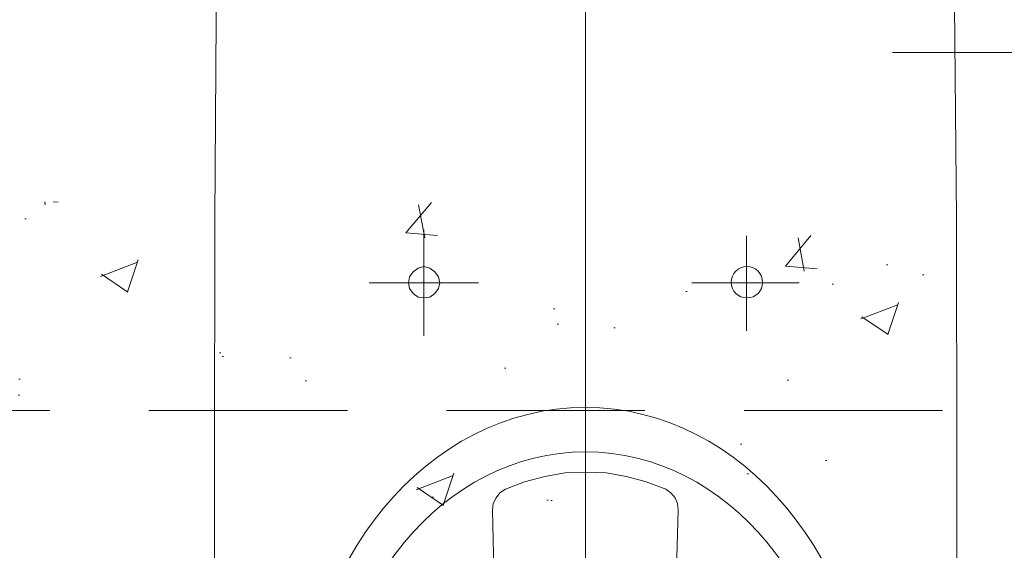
# Model space of a CAD drawing. Header units: millimetres. Extents: x 28291 to 177760, y -399809 to -170937.
# Tile 208 of 256: x 59252 to 59300, y -197877 to -197851. Entities that reach past the tile are written whole.
import ezdxf

# ---------------------------------------------------------------- set-up
doc = ezdxf.new("R2010")
doc.units = ezdxf.units.MM
doc.linetypes.add('HIDDEN2', pattern=[4.7625, 3.175, -1.5875])
doc.layers.get('0').update_dxf_attribs({"lineweight": 0})
doc.layers.add('!! 0_ Istn-okna - wymienione', color=9, linetype='Continuous', lineweight=13, true_color=0x808080)
for name, color, linetype, lineweight in [('!! 0_Istn-went', 5, 'Continuous', 13), ('!! 1_WYBURZENIA HATCH', 253, 'Continuous', 0), ('!! wymiary osi', 250, 'Continuous', 9)]:
    doc.layers.add(name, color=color, linetype=linetype, lineweight=lineweight)
doc.layers.add('!! 2_WYBURZENIA DO REMONTU', color=7, linetype='Continuous', lineweight=0, true_color=0x4d4d4d, plot=False)
doc.styles.add('TXT', font='simplex.shx')
doc.dimstyles.new('DIM50', dxfattribs={"dimscale": 5, "dimtxt": 2.5, "dimasz": 1.5, "dimexe": 0, "dimexo": 0, "dimgap": 0.5, "dimtad": 1, "dimdec": 4, "dimrnd": 0.5, "dimdsep": 46, "dimtxsty": 'TXT', "dimblk1": 'TICK1', "dimblk2": 'TICK1', "dimsah": 1, "dimcen": 0, "dimse1": 1, "dimse2": 1, "dimclrd": 1, "dimclre": 7, "dimclrt": 9, "dimadec": 0, "dimazin": 0, "dimtfac": 1, "dimtdec": 4, "dimtmove": 2, "dimatfit": 3, "dimldrblk": 'TICK1', "dimfxl": 1, "dimtolj": 1, "dimarcsym": 0})

# ---------------------------------------------------------------- blocks, each defined once
blk = doc.blocks.new('A$C324a30b8')
for points in [[(0, 0.01049), (0, -0.71083)], [(0.17552, 0), (0.17692, -0.11958), (0.17797, -0.23916), (0.17832, -0.47832)], [(-0.17832, -0.47832), (-0.17797, -0.23916), (-0.17727, -0.11958), (-0.17552, 0)], [(-0.07762, -0.24458), (-0.07762, -0.29545)], [(0.07727, -0.24755), (0.07727, -0.293)], [(-0.10385, -0.26993), (-0.0514, -0.26993)], [(0.05104, -0.26993), (0.10244, -0.26993)], [(-0.04405, -0.40734), (-0.04476, -0.37902), (-0.04441, -0.37588), (-0.04301, -0.37308), (-0.04126, -0.37063), (-0.03846, -0.36888), (-0.02937, -0.36538), (-0.01958, -0.36294), (-0.00979, -0.36119), (0, -0.36084), (0.00979, -0.36119), (0.01958, -0.36294), (0.02902, -0.36538), (0.03846, -0.36888), (0.04091, -0.37063), (0.04301, -0.37308), (0.04405, -0.37588), (0.04441, -0.37902), (0.0437, -0.40734)]]:
    blk.add_lwpolyline(points)
blk.add_lwpolyline([(-0.07762, -0.27727), (-0.07483, -0.27692), (-0.07238, -0.27517), (-0.07063, -0.27272), (-0.06993, -0.26993), (-0.07063, -0.26713), (-0.07238, -0.26468), (-0.07483, -0.26294), (-0.07762, -0.26224), (-0.08042, -0.26294), (-0.08287, -0.26468), (-0.08462, -0.26713), (-0.08497, -0.26993), (-0.08462, -0.27272), (-0.08287, -0.27517), (-0.08042, -0.27692)], close=True)
blk.add_circle((0.07744, -0.26975), 0.00752)
for centre, major_axis, ratio in [((-0.00018, -0.49476), (0, -0.16504), 0.829441), ((0, -0.49913), (0, -0.14808), 0.831158)]:
    blk.add_ellipse(centre, major_axis=major_axis, ratio=ratio, start_param=0, end_param=6.283185)
blk = doc.blocks.new('TICK1')
at = {"color": 0}
for p, q in [((0, -1.4), (0, 1.4)), ((0, 0), (-1, 0))]:
    blk.add_line(p, q, dxfattribs=at)
at = {"color": 2}
blk.add_line((-1, -1), (1, 1), dxfattribs=at)
blk = doc.blocks.new('*D2979')
at = {"layer": '!! wymiary osi', "color": 1, "lineweight": -2, "transparency": 16777216}
blk.add_line((59068.659, -197818.628), (59068.659, -198048.628), dxfattribs=at)
at = {"layer": 'DEFPOINTS', "color": 0, "transparency": 16777216}
for p in [(59339.567, -197811.128), (59068.659, -198056.128), (59111.567, -198056.128)]:
    blk.add_point(p, dxfattribs=at)
at = {"layer": '!! wymiary osi', "color": 1, "lineweight": -2, "transparency": 16777216, "xscale": 7.5, "yscale": 7.5, "zscale": 7.5}
for p, rotation in [((59068.659, -197811.128), 90), ((59068.659, -198056.128), 270)]:
    blk.add_blockref('TICK1', p, dxfattribs=dict(at, rotation=rotation))
at = {"layer": '!! wymiary osi', "color": 9, "transparency": 16777216, "insert": (59059.909, -197899.653), "char_height": 12.5, "attachment_point": 5, "rotation": 90, "style": 'TXT'}
blk.add_mtext('\\A1;245', dxfattribs=at)

msp = doc.modelspace()

# ---------------------------------------------------------------- hatches: boundary and pattern name
at = {"layer": '!! 1_WYBURZENIA HATCH'}
h = msp.add_hatch(dxfattribs=at)
h.set_pattern_fill('AR-CONC', color=256, scale=0.1)
h.set_pattern_definition([(50, (8813.856, 71.46), (18.2184669, -1.5939086), [1.905, -20.955]), (355, (8813.856, 71.46), (-3.5243421, 19.1056845), [1.524, -16.7640584]), (100.451445, (8815.374, 71.327), (14.6941247, 17.5117752), [1.6190009, -17.8090245]), (46.1842, (8813.856, 76.54), (27.107904, -4.2042328), [2.8575, -31.4325]), (96.635558, (8816.115, 76.19), (23.7404134, 24.7426125), [2.4285023, -26.713561]), (351.184151, (8813.856, 76.54), (23.7404134, 24.7426125), [2.2859967, -25.1459732]), (21, (8816.396, 75.27), (15.1614391, -10.2265198), [1.905, -20.955]), (326, (8816.396, 75.27), (6.1802028, 18.4187966), [1.524, -16.764]), (71.451445, (8817.66, 74.418), (21.341642, 8.1922769), [1.6190009, -17.8089938]), (37.5, (8813.856, 71.46), (0.30886033, 8.45550389), [0, -16.5608, 0, -17.018, 0, -16.8275]), (7.5, (8813.856, 71.46), (6.68196625, 10.0180575), [0, -9.7028, 0, -16.1798, 0, -6.4135]), (327.5, (8808.192, 71.46), (13.55905952, -0.5728744), [0, -6.35, 0, -19.812, 0, -26.289]), (317.5, (8805.652, 71.46), (14.81291814, 2.5426491), [0, -8.255, 0, -13.1572, 0, -18.669])])
h.paths.add_polyline_path([(59198.56735, -197860.12813), (59339.56735, -197860.12813), (59339.56735, -197875.12813), (59198.56735, -197875.12813)])

# ---------------------------------------------------------------- linework, layer by layer
at = {"layer": '!! 0_Istn-went'}
msp.add_lwpolyline([(59294.29303, -197852.966), (59334.33955, -197852.966)], dxfattribs=at)
msp.add_lwpolyline([(59294.29303, -197852.966), (59334.33955, -197852.966)], dxfattribs=at)
at = {"layer": '!! 2_WYBURZENIA DO REMONTU', "linetype": 'HIDDEN2', "ltscale": 3}
msp.add_lwpolyline([(59339.56735, -197870.12813), (59198.56735, -197870.12813)], dxfattribs=at)

# ---------------------------------------------------------------- block references
at = {"layer": '!! 0_ Istn-okna - wymienione', "xscale": 100, "yscale": 100, "zscale": 100}
msp.add_blockref('A$C324a30b8', (59279.56781, -197837.0086), dxfattribs=at)

# ---------------------------------------------------------------- dimensions: what is measured, and where the dimension line sits
at = {"layer": '!! wymiary osi'}
dim = msp.add_linear_dim(base=(59068.65939, -198056.12813), p1=(59339.56735, -197811.12815), p2=(59111.56735, -198056.12813), angle=90, dimstyle='DIM50', dxfattribs=at)
dim.commit()
dim.dimension.update_dxf_attribs({"geometry": '*D2979', "text_midpoint": (59059.90939, -197899.65318), "dimtype": 160})

doc.saveas('drawing.dxf')
